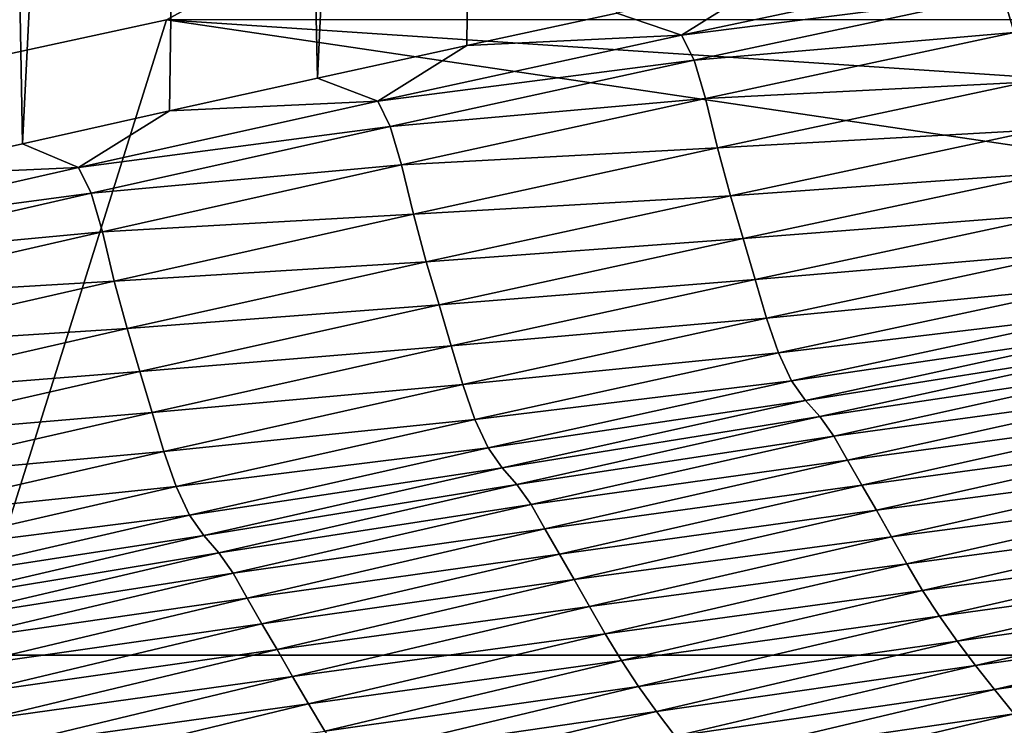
# Model space of a CAD drawing. Extents: x -54 to 446, y -6 to 1624.
# Tile 62 of 225: x -12.11 to -11.562, y 1556.461 to 1556.854. Entities that reach past the tile are written whole.
import ezdxf

# ---------------------------------------------------------------- set-up
doc = ezdxf.new("R2010")
doc.units = 0
doc.header["$LTSCALE"] = 46.933333
for name, color, linetype in [('1000', 7, 'CONTINUOUS'), ('1022', 7, 'CONTINUOUS'), ('1088', 7, 'CONTINUOUS'), ('1162', 7, 'CONTINUOUS'), ('1370', 7, 'CONTINUOUS'), ('1520', 7, 'CONTINUOUS'), ('1524', 7, 'CONTINUOUS'), ('1577', 7, 'CONTINUOUS')]:
    doc.layers.add(name, color=color, linetype=linetype)

msp = doc.modelspace()

# ---------------------------------------------------------------- linework, layer by layer
at = {"layer": '1000', "color": 7, "linetype": 'CONTINUOUS'}
for points in [[(-8.54071, 1554.23446, -13.52983), (-15.995, 1555.13135, -0.4), (-9.64452, 1556.5, -12.76649), (-8.54071, 1554.23446, -13.52983)], [(-9.64452, 1556.5, -12.76649), (-15.995, 1555.13135, -0.4), (-12.13891, 1556.5, -10.42338), (-9.64452, 1556.5, -12.76649)]]:
    msp.add_3dface(points, dxfattribs=at)
at = {"layer": '1022', "color": 7, "linetype": 'CONTINUOUS'}
for points in [[(-11.75957, 1557, -10.09765), (-6.64744, 1556.85363, -14.3925), (-12.02786, 1556.85347, -10.32803), (-11.75957, 1557, -10.09765)], [(-9.64452, 1556.5, -12.76649), (-12.13891, 1556.5, -10.42338), (-12.02786, 1556.85347, -10.32803), (-9.64452, 1556.5, -12.76649)], [(-6.64744, 1556.85363, -14.3925), (-6.70888, 1556.5, -14.52553), (-12.02786, 1556.85347, -10.32803), (-6.64744, 1556.85363, -14.3925)], [(-6.70888, 1556.5, -14.52553), (-9.64452, 1556.5, -12.76649), (-12.02786, 1556.85347, -10.32803), (-6.70888, 1556.5, -14.52553)]]:
    msp.add_3dface(points, dxfattribs=at)
at = {"layer": '1088', "color": 7, "linetype": 'CONTINUOUS'}
for points in [[(-11.75957, 1557, -10.09765), (-12.83956, 1556.67774, -9.54702), (-12.28892, 1557.17466, -9.07756), (-11.75957, 1557, -10.09765)], [(-12.83956, 1556.67774, -9.54702), (-11.75957, 1557, -10.09765), (-12.02786, 1556.85347, -10.32803), (-12.83956, 1556.67774, -9.54702)], [(-12.13891, 1556.5, -10.42338), (-12.83956, 1556.67774, -9.54702), (-12.02786, 1556.85347, -10.32803), (-12.13891, 1556.5, -10.42338)]]:
    msp.add_3dface(points, dxfattribs=at)
at = {"layer": '1162', "color": 7, "linetype": 'CONTINUOUS'}
for points in [[(-13.9, 1554.9401, 0), (0, 1552.5, 13.9), (-13.9, 1568.5), (-13.9, 1554.9401, 0)], [(-13.9, 1568.5), (0, 1552.5, 13.9), (-9.82849, 1568.32842, 9.82979), (-13.9, 1568.5)]]:
    msp.add_3dface(points, dxfattribs=at)
at = {"layer": '1370', "color": 7, "linetype": 'CONTINUOUS'}
for points in [[(-9.9296, 1556.0576, 9.8693), (-0.23849, 1556.9509, 13.99797), (-11.90504, 1556.06089, 9.88576), (-9.9296, 1556.0576, 9.8693)], [(-11.90504, 1556.06089, 9.88576), (-0.23849, 1556.9509, 13.99797), (-11.7561, 1556.09913, 10.07638), (-11.90504, 1556.06089, 9.88576)], [(-11.7561, 1556.09913, 10.07638), (-0.23849, 1556.9509, 13.99797), (-11.60451, 1556.1372, 10.26476), (-11.7561, 1556.09913, 10.07638)], [(-11.60451, 1556.1372, 10.26476), (-0.23849, 1556.9509, 13.99797), (-11.45002, 1556.17515, 10.45113), (-11.60451, 1556.1372, 10.26476)]]:
    msp.add_3dface(points, dxfattribs=at)
at = {"layer": '1520', "color": 7, "linetype": 'CONTINUOUS'}
for points in [[(-11.74141, 1556.84488, 11.03049), (-11.56279, 1556.86768, 11.19906), (-11.56976, 1556.88125, 11.22157), (-11.74141, 1556.84488, 11.03049)], [(-11.74141, 1556.84488, 11.03049), (-11.56976, 1556.88125, 11.22157), (-11.69325, 1556.87515, 11.09485), (-11.74141, 1556.84488, 11.03049)], [(-11.55644, 1556.84641, 11.2416), (-11.38226, 1556.88273, 11.4299), (-11.56279, 1556.86768, 11.19906), (-11.55644, 1556.84641, 11.2416)], [(-11.77737, 1556.85719, 10.99982), (-11.74141, 1556.84488, 11.03049), (-11.69325, 1556.87515, 11.09485), (-11.77737, 1556.85719, 10.99982)], [(-11.73445, 1556.83108, 11.00858), (-11.56279, 1556.86768, 11.19906), (-11.74141, 1556.84488, 11.03049), (-11.73445, 1556.83108, 11.00858)], [(-11.73445, 1556.83108, 11.00858), (-11.55644, 1556.84641, 11.2416), (-11.56279, 1556.86768, 11.19906), (-11.73445, 1556.83108, 11.00858)], [(-11.86093, 1556.83914, 10.90401), (-11.74141, 1556.84488, 11.03049), (-11.77737, 1556.85719, 10.99982), (-11.86093, 1556.83914, 10.90401)], [(-11.91045, 1556.80821, 10.83658), (-11.73445, 1556.83108, 11.00858), (-11.74141, 1556.84488, 11.03049), (-11.91045, 1556.80821, 10.83658)], [(-11.91045, 1556.80821, 10.83658), (-11.74141, 1556.84488, 11.03049), (-11.86093, 1556.83914, 10.90401), (-11.91045, 1556.80821, 10.83658)], [(-11.72812, 1556.80974, 11.05035), (-11.55644, 1556.84641, 11.2416), (-11.73445, 1556.83108, 11.00858), (-11.72812, 1556.80974, 11.05035)], [(-11.72812, 1556.80974, 11.05035), (-11.54979, 1556.81878, 11.29942), (-11.55644, 1556.84641, 11.2416), (-11.72812, 1556.80974, 11.05035)], [(-11.94389, 1556.82101, 10.80748), (-11.91045, 1556.80821, 10.83658), (-11.86093, 1556.83914, 10.90401), (-11.94389, 1556.82101, 10.80748)], [(-11.9035, 1556.79418, 10.8153), (-11.73445, 1556.83108, 11.00858), (-11.91045, 1556.80821, 10.83658), (-11.9035, 1556.79418, 10.8153)], [(-11.9035, 1556.79418, 10.8153), (-11.72812, 1556.80974, 11.05035), (-11.73445, 1556.83108, 11.00858), (-11.9035, 1556.79418, 10.8153)], [(-12.02622, 1556.80282, 10.71023), (-11.91045, 1556.80821, 10.83658), (-11.94389, 1556.82101, 10.80748), (-12.02622, 1556.80282, 10.71023)], [(-11.7215, 1556.78218, 11.10706), (-11.54979, 1556.81878, 11.29942), (-11.72812, 1556.80974, 11.05035), (-11.7215, 1556.78218, 11.10706)], [(-11.7215, 1556.78218, 11.10706), (-11.54257, 1556.79218, 11.3392), (-11.54979, 1556.81878, 11.29942), (-11.7215, 1556.78218, 11.10706)], [(-11.89719, 1556.77278, 10.85627), (-11.72812, 1556.80974, 11.05035), (-11.9035, 1556.79418, 10.8153), (-11.89719, 1556.77278, 10.85627)], [(-11.89719, 1556.77278, 10.85627), (-11.7215, 1556.78218, 11.10706), (-11.72812, 1556.80974, 11.05035), (-11.89719, 1556.77278, 10.85627)], [(-12.07676, 1556.77128, 10.63996), (-11.9035, 1556.79418, 10.8153), (-11.91045, 1556.80821, 10.83658), (-12.07676, 1556.77128, 10.63996)], [(-12.07676, 1556.77128, 10.63996), (-11.91045, 1556.80821, 10.83658), (-12.02622, 1556.80282, 10.71023), (-12.07676, 1556.77128, 10.63996)], [(-12.10789, 1556.78457, 10.61231), (-12.07676, 1556.77128, 10.63996), (-12.02622, 1556.80282, 10.71023), (-12.10789, 1556.78457, 10.61231)], [(-12.06984, 1556.75702, 10.61933), (-11.9035, 1556.79418, 10.8153), (-12.07676, 1556.77128, 10.63996), (-12.06984, 1556.75702, 10.61933)], [(-12.06984, 1556.75702, 10.61933), (-11.89719, 1556.77278, 10.85627), (-11.9035, 1556.79418, 10.8153), (-12.06984, 1556.75702, 10.61933)], [(-11.71428, 1556.75562, 11.14611), (-11.54257, 1556.79218, 11.3392), (-11.7215, 1556.78218, 11.10706), (-11.71428, 1556.75562, 11.14611)], [(-11.71428, 1556.75562, 11.14611), (-11.53551, 1556.76836, 11.36106), (-11.54257, 1556.79218, 11.3392), (-11.71428, 1556.75562, 11.14611)], [(-12.18888, 1556.76626, 10.51373), (-12.07676, 1556.77128, 10.63996), (-12.10789, 1556.78457, 10.61231), (-12.18888, 1556.76626, 10.51373)], [(-11.89059, 1556.74528, 10.91184), (-11.7215, 1556.78218, 11.10706), (-11.89719, 1556.77278, 10.85627), (-11.89059, 1556.74528, 10.91184)], [(-11.89059, 1556.74528, 10.91184), (-11.71428, 1556.75562, 11.14611), (-11.7215, 1556.78218, 11.10706), (-11.89059, 1556.74528, 10.91184)], [(-12.24025, 1556.73414, 10.44075), (-12.06984, 1556.75702, 10.61933), (-12.07676, 1556.77128, 10.63996), (-12.24025, 1556.73414, 10.44075)], [(-12.24025, 1556.73414, 10.44075), (-12.07676, 1556.77128, 10.63996), (-12.18888, 1556.76626, 10.51373), (-12.24025, 1556.73414, 10.44075)], [(-12.06355, 1556.73556, 10.65948), (-11.89719, 1556.77278, 10.85627), (-12.06984, 1556.75702, 10.61933), (-12.06355, 1556.73556, 10.65948)], [(-12.06355, 1556.73556, 10.65948), (-11.89059, 1556.74528, 10.91184), (-11.89719, 1556.77278, 10.85627), (-12.06355, 1556.73556, 10.65948)], [(-11.7072, 1556.73178, 11.16761), (-11.53551, 1556.76836, 11.36106), (-11.71428, 1556.75562, 11.14611), (-11.7072, 1556.73178, 11.16761)], [(-11.7072, 1556.73178, 11.16761), (-11.52896, 1556.7457, 11.37611), (-11.53551, 1556.76836, 11.36106), (-11.7072, 1556.73178, 11.16761)], [(-12.23335, 1556.71965, 10.4208), (-12.06984, 1556.75702, 10.61933), (-12.24025, 1556.73414, 10.44075), (-12.23335, 1556.71965, 10.4208)], [(-12.23335, 1556.71965, 10.4208), (-12.06355, 1556.73556, 10.65948), (-12.06984, 1556.75702, 10.61933), (-12.23335, 1556.71965, 10.4208)], [(-11.88339, 1556.71876, 10.95014), (-11.71428, 1556.75562, 11.14611), (-11.89059, 1556.74528, 10.91184), (-11.88339, 1556.71876, 10.95014)], [(-11.88339, 1556.71876, 10.95014), (-11.7072, 1556.73178, 11.16761), (-11.71428, 1556.75562, 11.14611), (-11.88339, 1556.71876, 10.95014)], [(-12.05697, 1556.70813, 10.71389), (-11.89059, 1556.74528, 10.91184), (-12.06355, 1556.73556, 10.65948), (-12.05697, 1556.70813, 10.71389)], [(-12.05697, 1556.70813, 10.71389), (-11.88339, 1556.71876, 10.95014), (-11.89059, 1556.74528, 10.91184), (-12.05697, 1556.70813, 10.71389)], [(-11.70059, 1556.70909, 11.18243), (-11.52896, 1556.7457, 11.37611), (-11.7072, 1556.73178, 11.16761), (-11.70059, 1556.70909, 11.18243)], [(-11.70059, 1556.70909, 11.18243), (-11.52261, 1556.7242, 11.38775), (-11.52896, 1556.7457, 11.37611), (-11.70059, 1556.70909, 11.18243)], [(-12.22707, 1556.69812, 10.46011), (-12.06355, 1556.73556, 10.65948), (-12.23335, 1556.71965, 10.4208), (-12.22707, 1556.69812, 10.46011)], [(-12.22707, 1556.69812, 10.46011), (-12.05697, 1556.70813, 10.71389), (-12.06355, 1556.73556, 10.65948), (-12.22707, 1556.69812, 10.46011)], [(-11.87628, 1556.69492, 10.97126), (-11.7072, 1556.73178, 11.16761), (-11.88339, 1556.71876, 10.95014), (-11.87628, 1556.69492, 10.97126)], [(-11.87628, 1556.69492, 10.97126), (-11.70059, 1556.70909, 11.18243), (-11.7072, 1556.73178, 11.16761), (-11.87628, 1556.69492, 10.97126)], [(-11.69415, 1556.68753, 11.1939), (-11.52261, 1556.7242, 11.38775), (-11.70059, 1556.70909, 11.18243), (-11.69415, 1556.68753, 11.1939)], [(-11.69415, 1556.68753, 11.1939), (-11.51607, 1556.70491, 11.39574), (-11.52261, 1556.7242, 11.38775), (-11.69415, 1556.68753, 11.1939)], [(-12.04977, 1556.68167, 10.75141), (-11.88339, 1556.71876, 10.95014), (-12.05697, 1556.70813, 10.71389), (-12.04977, 1556.68167, 10.75141)], [(-12.04977, 1556.68167, 10.75141), (-11.87628, 1556.69492, 10.97126), (-11.88339, 1556.71876, 10.95014), (-12.04977, 1556.68167, 10.75141)], [(-12.22051, 1556.67078, 10.51332), (-12.05697, 1556.70813, 10.71389), (-12.22707, 1556.69812, 10.46011), (-12.22051, 1556.67078, 10.51332)], [(-12.22051, 1556.67078, 10.51332), (-12.04977, 1556.68167, 10.75141), (-12.05697, 1556.70813, 10.71389), (-12.22051, 1556.67078, 10.51332)], [(-11.86961, 1556.67219, 10.98586), (-11.70059, 1556.70909, 11.18243), (-11.87628, 1556.69492, 10.97126), (-11.86961, 1556.67219, 10.98586)], [(-11.86961, 1556.67219, 10.98586), (-11.69415, 1556.68753, 11.1939), (-11.70059, 1556.70909, 11.18243), (-11.86961, 1556.67219, 10.98586)], [(-11.68751, 1556.66815, 11.2018), (-11.51607, 1556.70491, 11.39574), (-11.69415, 1556.68753, 11.1939), (-11.68751, 1556.66815, 11.2018)], [(-11.68751, 1556.66815, 11.2018), (-11.509, 1556.68947, 11.39861), (-11.51607, 1556.70491, 11.39574), (-11.68751, 1556.66815, 11.2018)], [(-12.04264, 1556.65781, 10.77216), (-11.87628, 1556.69492, 10.97126), (-12.04977, 1556.68167, 10.75141), (-12.04264, 1556.65781, 10.77216)], [(-12.04264, 1556.65781, 10.77216), (-11.86961, 1556.67219, 10.98586), (-11.87628, 1556.69492, 10.97126), (-12.04264, 1556.65781, 10.77216)], [(-11.68035, 1556.65254, 11.20468), (-11.509, 1556.68947, 11.39861), (-11.68751, 1556.66815, 11.2018), (-11.68035, 1556.65254, 11.20468)], [(-11.68035, 1556.65254, 11.20468), (-11.50126, 1556.67891, 11.39628), (-11.509, 1556.68947, 11.39861), (-11.68035, 1556.65254, 11.20468)], [(-11.86308, 1556.65058, 10.99716), (-11.69415, 1556.68753, 11.1939), (-11.86961, 1556.67219, 10.98586), (-11.86308, 1556.65058, 10.99716)], [(-11.86308, 1556.65058, 10.99716), (-11.68751, 1556.66815, 11.2018), (-11.69415, 1556.68753, 11.1939), (-11.86308, 1556.65058, 10.99716)], [(-12.21332, 1556.64436, 10.55005), (-12.04977, 1556.68167, 10.75141), (-12.22051, 1556.67078, 10.51332), (-12.21332, 1556.64436, 10.55005)], [(-12.21332, 1556.64436, 10.55005), (-12.04264, 1556.65781, 10.77216), (-12.04977, 1556.68167, 10.75141), (-12.21332, 1556.64436, 10.55005)], [(-11.67252, 1556.64172, 11.20245), (-11.50126, 1556.67891, 11.39628), (-11.68035, 1556.65254, 11.20468), (-11.67252, 1556.64172, 11.20245)], [(-11.67252, 1556.64172, 11.20245), (-11.49331, 1556.67031, 11.39569), (-11.50126, 1556.67891, 11.39628), (-11.67252, 1556.64172, 11.20245)], [(-12.0359, 1556.63505, 10.78651), (-11.86961, 1556.67219, 10.98586), (-12.04264, 1556.65781, 10.77216), (-12.0359, 1556.63505, 10.78651)], [(-12.0359, 1556.63505, 10.78651), (-11.86308, 1556.65058, 10.99716), (-11.86961, 1556.67219, 10.98586), (-12.0359, 1556.63505, 10.78651)], [(-11.85634, 1556.63111, 11.00497), (-11.68751, 1556.66815, 11.2018), (-11.86308, 1556.65058, 10.99716), (-11.85634, 1556.63111, 11.00497)], [(-11.85634, 1556.63111, 11.00497), (-11.68035, 1556.65254, 11.20468), (-11.68751, 1556.66815, 11.2018), (-11.85634, 1556.63111, 11.00497)], [(-11.66448, 1556.63281, 11.20194), (-11.49331, 1556.67031, 11.39569), (-11.67252, 1556.64172, 11.20245), (-11.66448, 1556.63281, 11.20194)], [(-11.66448, 1556.63281, 11.20194), (-11.48566, 1556.65969, 11.40174), (-11.49331, 1556.67031, 11.39569), (-11.66448, 1556.63281, 11.20194)], [(-12.20616, 1556.6205, 10.57041), (-12.04264, 1556.65781, 10.77216), (-12.21332, 1556.64436, 10.55005), (-12.20616, 1556.6205, 10.57041)], [(-12.20616, 1556.6205, 10.57041), (-12.0359, 1556.63505, 10.78651), (-12.04264, 1556.65781, 10.77216), (-12.20616, 1556.6205, 10.57041)], [(-11.65672, 1556.62193, 11.2079), (-11.48566, 1556.65969, 11.40174), (-11.66448, 1556.63281, 11.20194), (-11.65672, 1556.62193, 11.2079)], [(-11.65672, 1556.62193, 11.2079), (-11.47816, 1556.64638, 11.40928), (-11.48566, 1556.65969, 11.40174), (-11.65672, 1556.62193, 11.2079)], [(-12.02928, 1556.61339, 10.79764), (-11.86308, 1556.65058, 10.99716), (-12.0359, 1556.63505, 10.78651), (-12.02928, 1556.61339, 10.79764)], [(-12.02928, 1556.61339, 10.79764), (-11.85634, 1556.63111, 11.00497), (-11.86308, 1556.65058, 10.99716), (-12.02928, 1556.61339, 10.79764)], [(-11.84907, 1556.61533, 11.00785), (-11.68035, 1556.65254, 11.20468), (-11.85634, 1556.63111, 11.00497), (-11.84907, 1556.61533, 11.00785)], [(-11.84907, 1556.61533, 11.00785), (-11.67252, 1556.64172, 11.20245), (-11.68035, 1556.65254, 11.20468), (-11.84907, 1556.61533, 11.00785)], [(-11.6491, 1556.60844, 11.21532), (-11.47816, 1556.64638, 11.40928), (-11.65672, 1556.62193, 11.2079), (-11.6491, 1556.60844, 11.21532)], [(-11.6491, 1556.60844, 11.21532), (-11.47039, 1556.6327, 11.4113), (-11.47816, 1556.64638, 11.40928), (-11.6491, 1556.60844, 11.21532)], [(-11.84116, 1556.60424, 11.00575), (-11.67252, 1556.64172, 11.20245), (-11.84907, 1556.61533, 11.00785), (-11.84116, 1556.60424, 11.00575)], [(-11.84116, 1556.60424, 11.00575), (-11.66448, 1556.63281, 11.20194), (-11.67252, 1556.64172, 11.20245), (-11.84116, 1556.60424, 11.00575)], [(-12.19936, 1556.59771, 10.58452), (-12.0359, 1556.63505, 10.78651), (-12.20616, 1556.6205, 10.57041), (-12.19936, 1556.59771, 10.58452)], [(-12.19936, 1556.59771, 10.58452), (-12.02928, 1556.61339, 10.79764), (-12.0359, 1556.63505, 10.78651), (-12.19936, 1556.59771, 10.58452)], [(-12.02244, 1556.59382, 10.80536), (-11.85634, 1556.63111, 11.00497), (-12.02928, 1556.61339, 10.79764), (-12.02244, 1556.59382, 10.80536)], [(-12.02244, 1556.59382, 10.80536), (-11.84907, 1556.61533, 11.00785), (-11.85634, 1556.63111, 11.00497), (-12.02244, 1556.59382, 10.80536)], [(-11.83302, 1556.59503, 11.0053), (-11.66448, 1556.63281, 11.20194), (-11.84116, 1556.60424, 11.00575), (-11.83302, 1556.59503, 11.0053)], [(-11.83302, 1556.59503, 11.0053), (-11.65672, 1556.62193, 11.2079), (-11.66448, 1556.63281, 11.20194), (-11.83302, 1556.59503, 11.0053)], [(-11.6412, 1556.59458, 11.21733), (-11.47039, 1556.6327, 11.4113), (-11.6491, 1556.60844, 11.21532), (-11.6412, 1556.59458, 11.21733)], [(-11.6412, 1556.59458, 11.21733), (-11.46235, 1556.61889, 11.40854), (-11.47039, 1556.6327, 11.4113), (-11.6412, 1556.59458, 11.21733)], [(-11.82516, 1556.58389, 11.01118), (-11.65672, 1556.62193, 11.2079), (-11.83302, 1556.59503, 11.0053), (-11.82516, 1556.58389, 11.01118)], [(-11.82516, 1556.58389, 11.01118), (-11.6491, 1556.60844, 11.21532), (-11.65672, 1556.62193, 11.2079), (-11.82516, 1556.58389, 11.01118)], [(-11.63303, 1556.5806, 11.21465), (-11.46235, 1556.61889, 11.40854), (-11.6412, 1556.59458, 11.21733), (-11.63303, 1556.5806, 11.21465)], [(-11.63303, 1556.5806, 11.21465), (-11.45419, 1556.60428, 11.40404), (-11.46235, 1556.61889, 11.40854), (-11.63303, 1556.5806, 11.21465)], [(-12.19265, 1556.576, 10.59548), (-12.02928, 1556.61339, 10.79764), (-12.19936, 1556.59771, 10.58452), (-12.19265, 1556.576, 10.59548)], [(-12.19265, 1556.576, 10.59548), (-12.02244, 1556.59382, 10.80536), (-12.02928, 1556.61339, 10.79764), (-12.19265, 1556.576, 10.59548)], [(-12.01508, 1556.57788, 10.80825), (-11.84907, 1556.61533, 11.00785), (-12.02244, 1556.59382, 10.80536), (-12.01508, 1556.57788, 10.80825)], [(-12.01508, 1556.57788, 10.80825), (-11.84116, 1556.60424, 11.00575), (-11.84907, 1556.61533, 11.00785), (-12.01508, 1556.57788, 10.80825)], [(-11.81742, 1556.5702, 11.01847), (-11.6491, 1556.60844, 11.21532), (-11.82516, 1556.58389, 11.01118), (-11.81742, 1556.5702, 11.01847)], [(-11.81742, 1556.5702, 11.01847), (-11.6412, 1556.59458, 11.21733), (-11.6491, 1556.60844, 11.21532), (-11.81742, 1556.5702, 11.01847)], [(-12.00707, 1556.56651, 10.80627), (-11.84116, 1556.60424, 11.00575), (-12.01508, 1556.57788, 10.80825), (-12.00707, 1556.56651, 10.80627)], [(-12.00707, 1556.56651, 10.80627), (-11.83302, 1556.59503, 11.0053), (-11.84116, 1556.60424, 11.00575), (-12.00707, 1556.56651, 10.80627)], [(-11.62473, 1556.56584, 11.21026), (-11.45419, 1556.60428, 11.40404), (-11.63303, 1556.5806, 11.21465), (-11.62473, 1556.56584, 11.21026)], [(-11.62473, 1556.56584, 11.21026), (-11.44586, 1556.58935, 11.39815), (-11.45419, 1556.60428, 11.40404), (-11.62473, 1556.56584, 11.21026)], [(-12.18572, 1556.55634, 10.6031), (-12.02244, 1556.59382, 10.80536), (-12.19265, 1556.576, 10.59548), (-12.18572, 1556.55634, 10.6031)], [(-12.18572, 1556.55634, 10.6031), (-12.01508, 1556.57788, 10.80825), (-12.02244, 1556.59382, 10.80536), (-12.18572, 1556.55634, 10.6031)], [(-11.99885, 1556.55699, 10.8059), (-11.83302, 1556.59503, 11.0053), (-12.00707, 1556.56651, 10.80627), (-11.99885, 1556.55699, 10.8059)], [(-11.99885, 1556.55699, 10.8059), (-11.82516, 1556.58389, 11.01118), (-11.83302, 1556.59503, 11.0053), (-11.99885, 1556.55699, 10.8059)], [(-11.80939, 1556.55617, 11.02048), (-11.6412, 1556.59458, 11.21733), (-11.81742, 1556.5702, 11.01847), (-11.80939, 1556.55617, 11.02048)], [(-11.80939, 1556.55617, 11.02048), (-11.63303, 1556.5806, 11.21465), (-11.6412, 1556.59458, 11.21733), (-11.80939, 1556.55617, 11.02048)], [(-11.61624, 1556.55078, 11.20449), (-11.44586, 1556.58935, 11.39815), (-11.62473, 1556.56584, 11.21026), (-11.61624, 1556.55078, 11.20449)], [(-11.61624, 1556.55078, 11.20449), (-11.43716, 1556.57465, 11.39055), (-11.44586, 1556.58935, 11.39815), (-11.61624, 1556.55078, 11.20449)], [(-11.99087, 1556.54559, 10.8117), (-11.82516, 1556.58389, 11.01118), (-11.99885, 1556.55699, 10.8059), (-11.99087, 1556.54559, 10.8117)], [(-11.99087, 1556.54559, 10.8117), (-11.81742, 1556.5702, 11.01847), (-11.82516, 1556.58389, 11.01118), (-11.99087, 1556.54559, 10.8117)], [(-11.80109, 1556.54202, 11.01789), (-11.63303, 1556.5806, 11.21465), (-11.80939, 1556.55617, 11.02048), (-11.80109, 1556.54202, 11.01789)], [(-11.80109, 1556.54202, 11.01789), (-11.62473, 1556.56584, 11.21026), (-11.63303, 1556.5806, 11.21465), (-11.80109, 1556.54202, 11.01789)], [(-12.17826, 1556.54022, 10.60601), (-12.01508, 1556.57788, 10.80825), (-12.18572, 1556.55634, 10.6031), (-12.17826, 1556.54022, 10.60601)], [(-12.17826, 1556.54022, 10.60601), (-12.00707, 1556.56651, 10.80627), (-12.01508, 1556.57788, 10.80825), (-12.17826, 1556.54022, 10.60601)], [(-11.60737, 1556.53596, 11.19706), (-11.43716, 1556.57465, 11.39055), (-11.61624, 1556.55078, 11.20449), (-11.60737, 1556.53596, 11.19706)], [(-11.60737, 1556.53596, 11.19706), (-11.42797, 1556.56047, 11.38111), (-11.43716, 1556.57465, 11.39055), (-11.60737, 1556.53596, 11.19706)], [(-11.98301, 1556.53172, 10.81888), (-11.81742, 1556.5702, 11.01847), (-11.99087, 1556.54559, 10.8117), (-11.98301, 1556.53172, 10.81888)], [(-11.98301, 1556.53172, 10.81888), (-11.80939, 1556.55617, 11.02048), (-11.81742, 1556.5702, 11.01847), (-11.98301, 1556.53172, 10.81888)], [(-12.17017, 1556.52858, 10.60416), (-12.00707, 1556.56651, 10.80627), (-12.17826, 1556.54022, 10.60601), (-12.17017, 1556.52858, 10.60416)], [(-12.17017, 1556.52858, 10.60416), (-11.99885, 1556.55699, 10.8059), (-12.00707, 1556.56651, 10.80627), (-12.17017, 1556.52858, 10.60416)], [(-11.79263, 1556.52712, 11.01361), (-11.62473, 1556.56584, 11.21026), (-11.80109, 1556.54202, 11.01789), (-11.79263, 1556.52712, 11.01361)], [(-11.79263, 1556.52712, 11.01361), (-11.61624, 1556.55078, 11.20449), (-11.62473, 1556.56584, 11.21026), (-11.79263, 1556.52712, 11.01361)], [(-12.16185, 1556.51875, 10.60387), (-11.99885, 1556.55699, 10.8059), (-12.17017, 1556.52858, 10.60416), (-12.16185, 1556.51875, 10.60387)], [(-12.16185, 1556.51875, 10.60387), (-11.99087, 1556.54559, 10.8117), (-11.99885, 1556.55699, 10.8059), (-12.16185, 1556.51875, 10.60387)], [(-11.59801, 1556.52166, 11.1878), (-11.42797, 1556.56047, 11.38111), (-11.60737, 1556.53596, 11.19706), (-11.59801, 1556.52166, 11.1878)], [(-11.59801, 1556.52166, 11.1878), (-11.41836, 1556.54676, 11.37005), (-11.42797, 1556.56047, 11.38111), (-11.59801, 1556.52166, 11.1878)], [(-11.97485, 1556.51751, 10.82088), (-11.80939, 1556.55617, 11.02048), (-11.98301, 1556.53172, 10.81888), (-11.97485, 1556.51751, 10.82088)], [(-11.97485, 1556.51751, 10.82088), (-11.80109, 1556.54202, 11.01789), (-11.80939, 1556.55617, 11.02048), (-11.97485, 1556.51751, 10.82088)], [(-11.78398, 1556.51194, 11.00798), (-11.61624, 1556.55078, 11.20449), (-11.79263, 1556.52712, 11.01361), (-11.78398, 1556.51194, 11.00798)], [(-11.78398, 1556.51194, 11.00798), (-11.60737, 1556.53596, 11.19706), (-11.61624, 1556.55078, 11.20449), (-11.78398, 1556.51194, 11.00798)], [(-11.58822, 1556.50782, 11.17696), (-11.41836, 1556.54676, 11.37005), (-11.59801, 1556.52166, 11.1878), (-11.58822, 1556.50782, 11.17696)], [(-11.58822, 1556.50782, 11.17696), (-11.40837, 1556.53334, 11.35755), (-11.41836, 1556.54676, 11.37005), (-11.58822, 1556.50782, 11.17696)], [(-12.15377, 1556.50709, 10.60959), (-11.99087, 1556.54559, 10.8117), (-12.16185, 1556.51875, 10.60387), (-12.15377, 1556.50709, 10.60959)], [(-12.15377, 1556.50709, 10.60959), (-11.98301, 1556.53172, 10.81888), (-11.99087, 1556.54559, 10.8117), (-12.15377, 1556.50709, 10.60959)], [(-11.96641, 1556.50319, 10.81838), (-11.80109, 1556.54202, 11.01789), (-11.97485, 1556.51751, 10.82088), (-11.96641, 1556.50319, 10.81838)], [(-11.96641, 1556.50319, 10.81838), (-11.79263, 1556.52712, 11.01361), (-11.80109, 1556.54202, 11.01789), (-11.96641, 1556.50319, 10.81838)], [(-11.77494, 1556.49699, 11.00071), (-11.60737, 1556.53596, 11.19706), (-11.78398, 1556.51194, 11.00798), (-11.77494, 1556.49699, 11.00071)], [(-11.77494, 1556.49699, 11.00071), (-11.59801, 1556.52166, 11.1878), (-11.60737, 1556.53596, 11.19706), (-11.77494, 1556.49699, 11.00071)], [(-12.14578, 1556.49302, 10.61665), (-11.98301, 1556.53172, 10.81888), (-12.15377, 1556.50709, 10.60959), (-12.14578, 1556.49302, 10.61665)], [(-12.14578, 1556.49302, 10.61665), (-11.97485, 1556.51751, 10.82088), (-11.98301, 1556.53172, 10.81888), (-12.14578, 1556.49302, 10.61665)], [(-11.57804, 1556.49429, 11.16469), (-11.40837, 1556.53334, 11.35755), (-11.58822, 1556.50782, 11.17696), (-11.57804, 1556.49429, 11.16469)], [(-11.57804, 1556.49429, 11.16469), (-11.39799, 1556.52004, 11.34375), (-11.40837, 1556.53334, 11.35755), (-11.57804, 1556.49429, 11.16469)], [(-11.9578, 1556.48815, 10.81422), (-11.79263, 1556.52712, 11.01361), (-11.96641, 1556.50319, 10.81838), (-11.9578, 1556.48815, 10.81422)], [(-11.9578, 1556.48815, 10.81422), (-11.78398, 1556.51194, 11.00798), (-11.79263, 1556.52712, 11.01361), (-11.9578, 1556.48815, 10.81422)], [(-11.7654, 1556.48257, 10.99165), (-11.59801, 1556.52166, 11.1878), (-11.77494, 1556.49699, 11.00071), (-11.7654, 1556.48257, 10.99165)], [(-11.7654, 1556.48257, 10.99165), (-11.58822, 1556.50782, 11.17696), (-11.59801, 1556.52166, 11.1878), (-11.7654, 1556.48257, 10.99165)], [(-11.56747, 1556.48089, 11.15115), (-11.39799, 1556.52004, 11.34375), (-11.57804, 1556.49429, 11.16469), (-11.56747, 1556.48089, 11.15115)], [(-11.56747, 1556.48089, 11.15115), (-11.38723, 1556.50671, 11.32877), (-11.39799, 1556.52004, 11.34375), (-11.56747, 1556.48089, 11.15115)], [(-12.1375, 1556.47864, 10.61864), (-11.97485, 1556.51751, 10.82088), (-12.14578, 1556.49302, 10.61665), (-12.1375, 1556.47864, 10.61864)], [(-12.1375, 1556.47864, 10.61864), (-11.96641, 1556.50319, 10.81838), (-11.97485, 1556.51751, 10.82088), (-12.1375, 1556.47864, 10.61864)], [(-11.94898, 1556.47285, 10.80874), (-11.78398, 1556.51194, 11.00798), (-11.9578, 1556.48815, 10.81422), (-11.94898, 1556.47285, 10.80874)], [(-11.94898, 1556.47285, 10.80874), (-11.77494, 1556.49699, 11.00071), (-11.78398, 1556.51194, 11.00798), (-11.94898, 1556.47285, 10.80874)], [(-11.75543, 1556.46861, 10.98103), (-11.58822, 1556.50782, 11.17696), (-11.7654, 1556.48257, 10.99165), (-11.75543, 1556.46861, 10.98103)], [(-11.75543, 1556.46861, 10.98103), (-11.57804, 1556.49429, 11.16469), (-11.58822, 1556.50782, 11.17696), (-11.75543, 1556.46861, 10.98103)], [(-12.12891, 1556.46416, 10.61624), (-11.96641, 1556.50319, 10.81838), (-12.1375, 1556.47864, 10.61864), (-12.12891, 1556.46416, 10.61624)], [(-12.12891, 1556.46416, 10.61624), (-11.9578, 1556.48815, 10.81422), (-11.96641, 1556.50319, 10.81838), (-12.12891, 1556.46416, 10.61624)], [(-11.55652, 1556.46745, 11.13645), (-11.38723, 1556.50671, 11.32877), (-11.56747, 1556.48089, 11.15115), (-11.55652, 1556.46745, 11.13645)], [(-11.93978, 1556.45778, 10.80165), (-11.77494, 1556.49699, 11.00071), (-11.94898, 1556.47285, 10.80874), (-11.93978, 1556.45778, 10.80165)], [(-11.93978, 1556.45778, 10.80165), (-11.7654, 1556.48257, 10.99165), (-11.77494, 1556.49699, 11.00071), (-11.93978, 1556.45778, 10.80165)], [(-11.74507, 1556.45496, 10.96902), (-11.57804, 1556.49429, 11.16469), (-11.75543, 1556.46861, 10.98103), (-11.74507, 1556.45496, 10.96902)], [(-11.74507, 1556.45496, 10.96902), (-11.56747, 1556.48089, 11.15115), (-11.57804, 1556.49429, 11.16469), (-11.74507, 1556.45496, 10.96902)], [(-12.12015, 1556.44898, 10.61222), (-11.9578, 1556.48815, 10.81422), (-12.12891, 1556.46416, 10.61624), (-12.12015, 1556.44898, 10.61222)], [(-12.12015, 1556.44898, 10.61222), (-11.94898, 1556.47285, 10.80874), (-11.9578, 1556.48815, 10.81422), (-12.12015, 1556.44898, 10.61222)], [(-11.93006, 1556.44323, 10.79279), (-11.7654, 1556.48257, 10.99165), (-11.93978, 1556.45778, 10.80165), (-11.93006, 1556.44323, 10.79279)], [(-11.93006, 1556.44323, 10.79279), (-11.75543, 1556.46861, 10.98103), (-11.7654, 1556.48257, 10.99165), (-11.93006, 1556.44323, 10.79279)], [(-11.7343, 1556.44145, 10.95575), (-11.56747, 1556.48089, 11.15115), (-11.74507, 1556.45496, 10.96902), (-11.7343, 1556.44145, 10.95575)], [(-11.7343, 1556.44145, 10.95575), (-11.55652, 1556.46745, 11.13645), (-11.56747, 1556.48089, 11.15115), (-11.7343, 1556.44145, 10.95575)], [(-12.11117, 1556.43355, 10.60689), (-11.94898, 1556.47285, 10.80874), (-12.12015, 1556.44898, 10.61222), (-12.11117, 1556.43355, 10.60689)], [(-12.11117, 1556.43355, 10.60689), (-11.93978, 1556.45778, 10.80165), (-11.94898, 1556.47285, 10.80874), (-12.11117, 1556.43355, 10.60689)], [(-11.91991, 1556.42916, 10.78241), (-11.75543, 1556.46861, 10.98103), (-11.93006, 1556.44323, 10.79279), (-11.91991, 1556.42916, 10.78241)], [(-11.91991, 1556.42916, 10.78241), (-11.74507, 1556.45496, 10.96902), (-11.75543, 1556.46861, 10.98103), (-11.91991, 1556.42916, 10.78241)], [(-11.72316, 1556.42793, 10.94133), (-11.55652, 1556.46745, 11.13645), (-11.7343, 1556.44145, 10.95575), (-11.72316, 1556.42793, 10.94133)], [(-11.72316, 1556.42793, 10.94133), (-11.54517, 1556.45401, 11.12067), (-11.55652, 1556.46745, 11.13645), (-11.72316, 1556.42793, 10.94133)]]:
    msp.add_3dface(points, dxfattribs=at)
at = {"layer": '1524', "color": 7, "linetype": 'CONTINUOUS'}
for points in [[(-14, 1554.47248), (-12.12026, 1568.47771, 7.00709), (-9.9296, 1556.0576, 9.8693), (-14, 1554.47248)], [(-12.12026, 1568.47771, 7.00709), (-6.98655, 1568.38825, 12.13211), (-9.9296, 1556.0576, 9.8693), (-12.12026, 1568.47771, 7.00709)]]:
    msp.add_3dface(points, dxfattribs=at)
at = {"layer": '1577', "color": 7, "linetype": 'CONTINUOUS'}
for points in [[(-11.94389, 1556.82101, 10.80748), (-11.8368, 1559.11608, 11.02217), (-11.99386, 1559.07616, 10.83506), (-11.94389, 1556.82101, 10.80748)], [(-11.94389, 1556.82101, 10.80748), (-11.86093, 1556.83914, 10.90401), (-11.8368, 1559.11608, 11.02217), (-11.94389, 1556.82101, 10.80748)], [(-11.86093, 1556.83914, 10.90401), (-11.77737, 1556.85719, 10.99982), (-11.8368, 1559.11608, 11.02217), (-11.86093, 1556.83914, 10.90401)], [(-12.10789, 1556.78457, 10.61231), (-11.99386, 1559.07616, 10.83506), (-12.14848, 1559.03607, 10.64563), (-12.10789, 1556.78457, 10.61231)], [(-12.10789, 1556.78457, 10.61231), (-12.02622, 1556.80282, 10.71023), (-11.99386, 1559.07616, 10.83506), (-12.10789, 1556.78457, 10.61231)], [(-12.02622, 1556.80282, 10.71023), (-11.94389, 1556.82101, 10.80748), (-11.99386, 1559.07616, 10.83506), (-12.02622, 1556.80282, 10.71023)], [(-12.18888, 1556.76626, 10.51373), (-12.10789, 1556.78457, 10.61231), (-12.14848, 1559.03607, 10.64563), (-12.18888, 1556.76626, 10.51373)]]:
    msp.add_3dface(points, dxfattribs=at)

doc.saveas('drawing.dxf')
